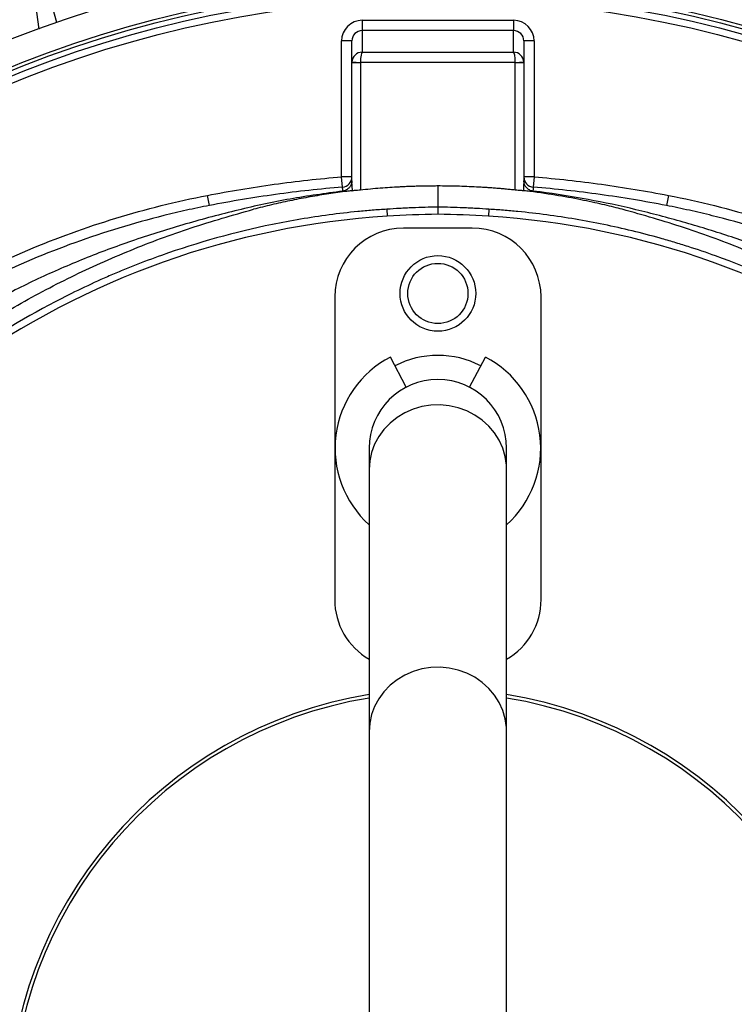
# Model space of a CAD drawing. Header units: millimetres. Extents: x 1936 to 3166, y 1822 to 3052.
# Tile 11 of 21: x 2430 to 2637, y 2471 to 2757. Entities that reach past the tile are written whole.
import ezdxf

# ---------------------------------------------------------------- set-up
doc = ezdxf.new("R2010")
doc.units = ezdxf.units.MM

msp = doc.modelspace()

# ---------------------------------------------------------------- linework, layer by layer
at = {"color": 1, "linetype": 'Continuous', "lineweight": 25}
for p, q in [((2440.4, 2756.17), (2429.65, 2796.31)), ((2429.96, 2790.67), (2435.24, 2754.17))]:
    msp.add_line(p, q, dxfattribs=at)
at = {"color": 7, "linetype": 'Continuous', "lineweight": 25}
for p, q in [((2529.23, 2756.79), (2529.23, 2753.79)), ((2529.23, 2756.79), (2573.23, 2756.79)), ((2573.23, 2756.79), (2573.23, 2753.79)), ((2529.23, 2753.79), (2529.23, 2747.54)), ((2573.23, 2753.79), (2529.23, 2753.79)), ((2573.23, 2747.54), (2573.23, 2753.79)), ((2523.23, 2711.27), (2523.23, 2750.78)), ((2526.23, 2750.78), (2523.23, 2750.78)), ((2526.23, 2744.52), (2526.23, 2750.78)), ((2576.23, 2750.78), (2576.23, 2744.52)), ((2579.23, 2750.78), (2576.23, 2750.78)), ((2579.23, 2750.78), (2579.23, 2711.27)), ((2529.23, 2747.54), (2573.23, 2747.54)), ((2526.23, 2744.67), (2528.73, 2744.54)), ((2526.23, 2709.21), (2526.23, 2744.52)), ((2526.23, 2744.52), (2528.73, 2744.52)), ((2573.73, 2744.54), (2528.73, 2744.54)), ((2528.73, 2744.52), (2528.73, 2707.43)), ((2573.73, 2744.54), (2576.22, 2744.67)), ((2573.73, 2707.43), (2573.73, 2744.52)), ((2573.73, 2744.52), (2576.23, 2744.52)), ((2576.23, 2744.52), (2576.23, 2709.21)), ((2523.47, 2708.28), (2523.23, 2711.27)), ((2526.23, 2711.27), (2523.23, 2711.27)), ((2579.23, 2711.27), (2576.23, 2711.27)), ((2579.23, 2711.27), (2578.98, 2708.28)), ((2551.23, 2708.63), (2551.23, 2702.48)), ((2484.78, 2702.95), (2484.2, 2705.89)), ((2526.23, 2707.25), (2526.28, 2707.26)), ((2576.23, 2707.25), (2576.17, 2707.26)), ((2618.25, 2705.89), (2617.68, 2702.95)), ((2551.23, 2702.48), (2551.23, 2700.39)), ((2536.39, 2701.87), (2536.51, 2699.84)), ((2566.07, 2701.87), (2565.94, 2699.84)), ((2561.23, 2696.39), (2541.23, 2696.39)), ((2521.23, 2676.39), (2521.23, 2588.39)), ((2581.23, 2588.39), (2581.23, 2676.39)), ((2541.99, 2650.13), (2537.42, 2658.91)), ((2560.46, 2650.13), (2565.03, 2658.91)), ((2531.23, 2632.39), (2531.23, 2626.22)), ((2571.23, 2626.22), (2571.23, 2632.39)), ((2531.23, 2626.22), (2531.23, 2549.99)), ((2571.23, 2549.99), (2571.23, 2626.22)), ((2531.23, 2549.99), (2531.23, 2324.79)), ((2571.23, 2324.79), (2571.23, 2549.99))]:
    msp.add_line(p, q, dxfattribs=at)
at = {"color": 1, "linetype": 'Continuous', "lineweight": 25, "flags": 128}
for points in [[(2571.23, 2626.22), (2571.18, 2627.48), (2570.83, 2629.96), (2570.12, 2632.38), (2569.08, 2634.69), (2567.72, 2636.84), (2566.06, 2638.81), (2564.14, 2640.55), (2561.99, 2642.04), (2559.65, 2643.25), (2557.15, 2644.15), (2554.55, 2644.73), (2551.9, 2644.98), (2549.23, 2644.9), (2546.59, 2644.48), (2544.04, 2643.74), (2541.62, 2642.68), (2539.36, 2641.33), (2537.32, 2639.71), (2535.53, 2637.85), (2534.02, 2635.79), (2532.81, 2633.55), (2531.94, 2631.18), (2531.41, 2628.72), (2531.23, 2626.22), (2531.23, 2626.22)], [(2571.23, 2549.99), (2571.18, 2551.24), (2570.83, 2553.73), (2570.12, 2556.15), (2569.08, 2558.45), (2567.72, 2560.61), (2566.06, 2562.58), (2564.14, 2564.32), (2561.99, 2565.81), (2559.65, 2567.01), (2557.15, 2567.91), (2554.55, 2568.49), (2551.9, 2568.75), (2549.23, 2568.66), (2546.59, 2568.24), (2544.04, 2567.5), (2541.62, 2566.45), (2539.36, 2565.1), (2537.32, 2563.48), (2535.53, 2561.62), (2534.02, 2559.55), (2532.81, 2557.32), (2531.94, 2554.95), (2531.41, 2552.49), (2531.23, 2549.99)]]:
    msp.add_lwpolyline(points, dxfattribs=at)
at = {"color": 7, "linetype": 'Continuous', "lineweight": 25}
for centre, radius in [((2551.23, 2437.39), 615), ((2551.23, 2437.39), 595), ((2551.23, 2437.39), 593.6), ((2551.23, 2437.39), 590.07), ((2551.23, 2437.39), 579), ((2551.23, 2437.39), 576), ((2551.23, 2437.39), 388), ((2551.23, 2437.39), 386), ((2551.23, 2437.39), 337.5), ((2551.23, 2437.39), 330), ((2551.23, 2437.39), 329), ((2551.23, 2437.39), 327.5), ((2551.23, 2437.39), 325.5), ((2551.23, 2677.39), 11), ((2551.23, 2677.39), 8.75)]:
    msp.add_circle(centre, radius, dxfattribs=at)
for centre, radius, start, end in [((2523.23, 2711.27), 3, 274.6508, 359.9992), ((2579.23, 2711.27), 3, 180.0008, 265.3492), ((2551.23, 2462.3), 238, 93.545, 125.6711), ((2554.94, 2402.41), 298, 90.7133, 93.545), ((2547.52, 2402.41), 298, 86.455, 89.2867), ((2551.23, 2462.3), 238, 54.3289, 86.455), ((2541.23, 2676.39), 20, 90, 180), ((2561.23, 2676.39), 20, 0, 90), ((2551.23, 2632.39), 27, 62.5, 117.5), ((2551.23, 2632.39), 29.9, 117.5, 228.0172), ((2551.23, 2632.39), 29.9, 311.9828, 62.5), ((2551.23, 2632.39), 20, 0, 180), ((2541.23, 2588.39), 20, 180, 240), ((2561.23, 2588.39), 20, 300, 0), ((2551.23, 2437.39), 125, 99.2069, 180), ((2551.23, 2437.39), 124, 99.2818, 180), ((2551.23, 2437.39), 125, 279.2069, 80.7931), ((2551.23, 2437.39), 124, 279.2818, 80.7182), ((2536.65, 2441.99), 263, 277.6513, 23.3134)]:
    msp.add_arc(centre, radius, start, end, dxfattribs=at)
for centre, major_axis, ratio, start_param, end_param in [((2529.23, 2750.78), (0, -6.01), 0.99863, 3.141593, 4.712389), ((2573.23, 2750.78), (0, 6.01), 0.99863, 4.712389, 6.283185), ((2529.23, 2750.78), (0, 3.01), 0.995902, 0, 1.570796), ((2573.23, 2750.78), (0, 3.01), 0.995902, 4.712389, 6.283185), ((2529.23, 2744.54), (2.28, 1.96), 0.991203, 0.865501, 2.383938), ((2529.23, 2744.54), (0.03, 3), 0.166425, 0.053853, 1.572289), ((2573.23, 2744.54), (-0.03, 3), 0.166425, 4.710896, 6.229332), ((2573.23, 2744.54), (2.28, -1.96), 0.991203, 0.757655, 2.276092), ((2529.23, 2744.52), (3, 0), 0.999087, 3.089233, 3.141593), ((2529.23, 2744.52), (0, -0.501), 0.99863, 4.660029, 4.712389), ((2573.23, 2744.52), (0, 0.501), 0.99863, 4.712389, 4.764749), ((2573.23, 2744.52), (3, 0), 0.999087, 0, 0.05236), ((2528.73, 2709.21), (0, 9.33), 0.267949, 1.570796, 1.780946), ((2573.73, 2709.21), (0, 9.33), 0.267949, 4.502255, 4.712389)]:
    msp.add_ellipse(centre, major_axis=major_axis, ratio=ratio, start_param=start_param, end_param=end_param, dxfattribs=at)
for points, knots in [([(2484.2, 2705.89), (2490.65, 2707.15), (2497.13, 2708.22), (2510.15, 2710.02), (2516.68, 2710.74), (2523.23, 2711.27)], [0, 0, 0, 0, 0.5, 0.5, 1, 1, 1, 1]), ([(2579.23, 2711.27), (2585.78, 2710.74), (2592.31, 2710.02), (2605.32, 2708.22), (2611.8, 2707.15), (2618.25, 2705.89)], [0, 0, 0, 0, 0.5, 0.5, 1, 1, 1, 1]), ([(2523.47, 2708.28), (2516.98, 2707.76), (2510.5, 2707.04), (2497.6, 2705.26), (2491.17, 2704.19), (2484.78, 2702.95)], [0, 0, 0, 0, 0.5, 0.5, 1, 1, 1, 1]), ([(2523.57, 2707.13), (2523.57, 2707.58), (2523.56, 2707.85), (2523.54, 2707.98), (2523.54, 2707.99), (2523.53, 2708.04), (2523.52, 2708.06), (2523.5, 2708.14), (2523.49, 2708.21), (2523.47, 2708.28)], [0, 0, 0, 0, 0.5, 0.5, 0.625, 0.625, 0.75, 0.75, 1, 1, 1, 1]), ([(2526.23, 2710.13), (2526.23, 2709.77), (2526.16, 2709.42), (2525.91, 2708.73), (2525.73, 2708.42), (2525.37, 2708.01), (2525.23, 2707.88), (2524.95, 2707.65), (2524.79, 2707.55), (2524.47, 2707.38), (2524.3, 2707.31), (2523.94, 2707.19), (2523.76, 2707.16), (2523.57, 2707.13)], [0, 0, 0, 0, 0.25, 0.25, 0.5, 0.5, 0.625, 0.625, 0.75, 0.75, 0.875, 0.875, 1, 1, 1, 1]), ([(2551.23, 2708.63), (2550.77, 2708.62), (2549.84, 2708.62), (2548.44, 2708.61), (2547.04, 2708.59), (2545.63, 2708.55), (2544.21, 2708.51), (2542.79, 2708.46), (2541.37, 2708.4), (2539.53, 2708.31), (2537.24, 2708.17), (2534.46, 2707.97), (2531.61, 2707.73), (2529.69, 2707.53), (2528.73, 2707.43)], [0, 0, 0, 0, 0.061501, 0.12341, 0.185732, 0.248424, 0.31138, 0.374437, 0.437406, 0.500079, 0.619724, 0.743592, 0.870908, 1, 1, 1, 1]), ([(2573.73, 2707.43), (2573.24, 2707.48), (2572.28, 2707.58), (2570.84, 2707.72), (2569.4, 2707.85), (2567.98, 2707.97), (2566.58, 2708.07), (2565.2, 2708.17), (2563.84, 2708.25), (2562, 2708.36), (2559.66, 2708.46), (2556.83, 2708.56), (2554.02, 2708.61), (2552.15, 2708.62), (2551.23, 2708.63)], [0, 0, 0, 0, 0.064606, 0.129093, 0.193125, 0.256409, 0.318824, 0.380278, 0.440678, 0.499924, 0.625565, 0.751578, 0.876591, 1, 1, 1, 1]), ([(2578.88, 2707.13), (2578.69, 2707.16), (2578.51, 2707.19), (2578.16, 2707.3), (2577.99, 2707.38), (2577.66, 2707.55), (2577.51, 2707.65), (2577.22, 2707.88), (2577.09, 2708.01), (2576.85, 2708.28), (2576.74, 2708.43), (2576.56, 2708.74), (2576.48, 2708.91), (2576.36, 2709.24), (2576.31, 2709.42), (2576.24, 2709.77), (2576.23, 2709.95), (2576.23, 2710.13)], [0, 0, 0, 0, 0.125, 0.125, 0.25, 0.25, 0.375, 0.375, 0.5, 0.5, 0.625, 0.625, 0.75, 0.75, 0.875, 0.875, 1, 1, 1, 1]), ([(2578.98, 2708.28), (2578.97, 2708.21), (2578.95, 2708.14), (2578.93, 2708.06), (2578.93, 2708.04), (2578.92, 2707.99), (2578.91, 2707.98), (2578.89, 2707.85), (2578.89, 2707.58), (2578.88, 2707.13)], [0, 0, 0, 0, 0.25, 0.25, 0.375, 0.375, 0.5, 0.5, 1, 1, 1, 1]), ([(2617.68, 2702.95), (2611.28, 2704.19), (2604.86, 2705.26), (2591.95, 2707.04), (2585.48, 2707.76), (2578.98, 2708.28)], [0, 0, 0, 0, 0.5, 0.5, 1, 1, 1, 1]), ([(2309.55, 2584.23), (2314.33, 2592.1), (2319.5, 2599.69), (2327.84, 2610.65), (2330.72, 2614.23), (2336.67, 2621.25), (2339.72, 2624.67), (2349.11, 2634.65), (2355.68, 2640.94), (2369.42, 2652.79), (2376.6, 2658.36), (2387.81, 2666.17), (2391.63, 2668.68), (2397.47, 2672.31), (2399.44, 2673.5), (2403.41, 2675.82), (2405.41, 2676.96), (2415.44, 2682.49), (2423.64, 2686.46), (2440.38, 2693.52), (2448.91, 2696.61), (2461.95, 2700.59), (2466.35, 2701.81), (2475.21, 2704.02), (2479.69, 2705.01), (2484.2, 2705.89)], [0, 0, 0, 0, 0.125, 0.125, 0.1875, 0.1875, 0.25, 0.25, 0.375, 0.375, 0.5, 0.5, 0.5625, 0.5625, 0.59375, 0.59375, 0.625, 0.625, 0.75, 0.75, 0.875, 0.875, 0.9375, 0.9375, 1, 1, 1, 1]), ([(2523.57, 2707.13), (2518.46, 2706.43), (2508.22, 2705.03), (2493.02, 2701.71), (2477.95, 2697.7), (2463.31, 2693.12), (2449.22, 2687.94), (2435.73, 2682.12), (2422.47, 2675.52), (2409.51, 2668.08), (2396.91, 2659.81), (2385.13, 2651.02), (2374.17, 2641.78), (2364.02, 2632.18), (2354.35, 2621.96), (2345.19, 2611.14), (2336.59, 2599.73), (2328.87, 2588.38), (2324.32, 2580.66), (2322.18, 2577.03)], [0, 0, 0, 0, 0.061584, 0.123178, 0.185532, 0.247887, 0.306519, 0.365194, 0.423819, 0.484279, 0.544794, 0.605252, 0.661634, 0.718062, 0.774446, 0.83243, 0.890458, 0.948448, 1, 1, 1, 1]), ([(2526.23, 2707.25), (2525.89, 2707.21), (2525.2, 2707.13), (2523.62, 2706.93), (2521.49, 2706.64), (2518.81, 2706.25), (2516.13, 2705.81), (2513.47, 2705.35), (2510.81, 2704.85), (2508.15, 2704.32), (2505.5, 2703.75), (2502.86, 2703.15), (2500.23, 2702.51), (2498.48, 2702.06), (2497.61, 2701.84)], [0, 0, 0, 0, 0.0353324, 0.0706757, 0.1637007, 0.2566618, 0.3495751, 0.4424569, 0.5353236, 0.6281914, 0.7210767, 0.8139957, 0.9069647, 1, 1, 1, 1]), ([(2528.73, 2707.43), (2528.44, 2707.4), (2528.16, 2707.38), (2527.63, 2707.33), (2527.38, 2707.3), (2526.93, 2707.27), (2526.75, 2707.26), (2526.45, 2707.25), (2526.34, 2707.25), (2526.28, 2707.26)], [0, 0, 0, 0, 0.25, 0.25, 0.5, 0.5, 0.75, 0.75, 1, 1, 1, 1]), ([(2576.17, 2707.26), (2576.11, 2707.25), (2576.01, 2707.25), (2575.71, 2707.26), (2575.52, 2707.27), (2575.08, 2707.3), (2574.83, 2707.33), (2574.29, 2707.38), (2574.01, 2707.4), (2573.73, 2707.43)], [0, 0, 0, 0, 0.25, 0.25, 0.5, 0.5, 0.75, 0.75, 1, 1, 1, 1]), ([(2604.85, 2701.84), (2603.28, 2702.25), (2599.91, 2703.09), (2593.83, 2704.45), (2586.48, 2705.83), (2580.23, 2706.76), (2576.82, 2707.18), (2576.23, 2707.25)], [0.01980077, 0.01980077, 0.01980077, 0.01980077, 0.02502604, 0.03025132, 0.03547659, 0.04070186, 0.04180218, 0.04180218, 0.04180218, 0.04180218]), ([(2780.18, 2577.06), (2779.1, 2578.97), (2775.52, 2585.36), (2768.55, 2595.91), (2759.27, 2608.65), (2749.07, 2620.92), (2738.33, 2632.35), (2727.07, 2642.89), (2715.39, 2652.55), (2702.98, 2661.6), (2689.83, 2669.97), (2676, 2677.61), (2662.32, 2684.13), (2648.88, 2689.59), (2635.8, 2694.17), (2622.44, 2698.24), (2608.85, 2701.84), (2594.99, 2704.81), (2584.96, 2706.4), (2579.58, 2707.05), (2578.88, 2707.13)], [0, 0, 0, 0, 0.026855, 0.089647, 0.154327, 0.219062, 0.283732, 0.344773, 0.405871, 0.46691, 0.530157, 0.59347, 0.656722, 0.711962, 0.767245, 0.822509, 0.878889, 0.935296, 0.991648, 1, 1, 1, 1]), ([(2618.25, 2705.89), (2622.77, 2705.01), (2627.26, 2704.02), (2636.16, 2701.8), (2640.58, 2700.57), (2649.36, 2697.89), (2653.72, 2696.43), (2662.37, 2693.29), (2666.64, 2691.61), (2679.26, 2686.25), (2687.43, 2682.27), (2703.32, 2673.49), (2711.03, 2668.69), (2722.24, 2660.88), (2725.92, 2658.17), (2731.35, 2653.95), (2733.14, 2652.52), (2736.7, 2649.6), (2738.45, 2648.12), (2747.12, 2640.62), (2753.69, 2634.3), (2766.12, 2621.06), (2771.97, 2614.13), (2782.98, 2599.65), (2788.12, 2592.1), (2792.9, 2584.23)], [0, 0, 0, 0, 0.0625, 0.0625, 0.125, 0.125, 0.1875, 0.1875, 0.25, 0.25, 0.375, 0.375, 0.5, 0.5, 0.5625, 0.5625, 0.59375, 0.59375, 0.625, 0.625, 0.75, 0.75, 0.875, 0.875, 1, 1, 1, 1]), ([(2484.78, 2702.95), (2482.54, 2702.51), (2480.32, 2702.05), (2475.9, 2701.07), (2473.7, 2700.55), (2467.13, 2698.91), (2462.79, 2697.71), (2449.89, 2693.78), (2441.46, 2690.73), (2424.92, 2683.75), (2416.82, 2679.82), (2406.9, 2674.36), (2404.92, 2673.24), (2401, 2670.94), (2399.05, 2669.77), (2393.28, 2666.18), (2389.51, 2663.7), (2378.42, 2655.99), (2371.33, 2650.48), (2357.75, 2638.77), (2351.25, 2632.56), (2341.97, 2622.69), (2338.95, 2619.32), (2333.07, 2612.38), (2330.22, 2608.83), (2324.71, 2601.6), (2322.06, 2597.91), (2316.94, 2590.39), (2314.47, 2586.57), (2312.11, 2582.68)], [0, 0, 0, 0, 0.03125, 0.03125, 0.0625, 0.0625, 0.125, 0.125, 0.25, 0.25, 0.375, 0.375, 0.40625, 0.40625, 0.4375, 0.4375, 0.5, 0.5, 0.625, 0.625, 0.75, 0.75, 0.8125, 0.8125, 0.875, 0.875, 0.9375, 0.9375, 1, 1, 1, 1]), ([(2551.23, 2702.48), (2548.75, 2702.45), (2546.28, 2702.39), (2543.18, 2702.26), (2542.57, 2702.23), (2541.33, 2702.17), (2540.71, 2702.14), (2538.86, 2702.03), (2537.62, 2701.95), (2536.39, 2701.87)], [0, 0, 0, 0, 0.5, 0.5, 0.625, 0.625, 0.75, 0.75, 1, 1, 1, 1]), ([(2566.07, 2701.87), (2564.83, 2701.95), (2563.6, 2702.03), (2561.74, 2702.14), (2561.13, 2702.17), (2559.89, 2702.23), (2559.27, 2702.26), (2556.18, 2702.39), (2553.7, 2702.45), (2551.23, 2702.48)], [0, 0, 0, 0, 0.25, 0.25, 0.375, 0.375, 0.5, 0.5, 1, 1, 1, 1]), ([(2790.34, 2582.68), (2785.62, 2590.45), (2780.54, 2597.91), (2769.66, 2612.22), (2763.87, 2619.08), (2751.59, 2632.17), (2745.1, 2638.41), (2736.53, 2645.82), (2734.8, 2647.28), (2731.28, 2650.17), (2729.51, 2651.58), (2724.15, 2655.75), (2720.51, 2658.43), (2709.43, 2666.16), (2701.81, 2670.9), (2686.11, 2679.58), (2678.03, 2683.52), (2665.56, 2688.81), (2661.35, 2690.47), (2652.8, 2693.58), (2648.48, 2695.02), (2639.79, 2697.68), (2635.41, 2698.89), (2628.79, 2700.54), (2626.58, 2701.06), (2622.14, 2702.05), (2619.91, 2702.51), (2617.68, 2702.95)], [0, 0, 0, 0, 0.125, 0.125, 0.25, 0.25, 0.375, 0.375, 0.40625, 0.40625, 0.4375, 0.4375, 0.5, 0.5, 0.625, 0.625, 0.75, 0.75, 0.8125, 0.8125, 0.875, 0.875, 0.9375, 0.9375, 0.96875, 0.96875, 1, 1, 1, 1]), ([(2327.79, 2574.78), (2329.8, 2578.2), (2334.93, 2586.92), (2344.43, 2600.2), (2356.06, 2614.64), (2368.73, 2628.26), (2382.3, 2641.03), (2396.74, 2652.87), (2411.98, 2663.76), (2427.94, 2673.61), (2444.56, 2682.42), (2461.75, 2690.09), (2479.43, 2696.71), (2491.55, 2700.13), (2497.61, 2701.84)], [0, 0, 0, 0, 0.055365, 0.14124, 0.227117, 0.312992, 0.398869, 0.484744, 0.570621, 0.656496, 0.742373, 0.828248, 0.914123, 1, 1, 1, 1]), ([(2536.39, 2701.87), (2534.98, 2701.78), (2533.57, 2701.68), (2530.76, 2701.46), (2529.36, 2701.33), (2525.17, 2700.92), (2522.38, 2700.59), (2514.06, 2699.48), (2508.56, 2698.55), (2492.19, 2695.19), (2481.45, 2692.21), (2468.26, 2687.52), (2465.63, 2686.54), (2461.7, 2684.99), (2460.4, 2684.46), (2457.79, 2683.38), (2456.49, 2682.82), (2450.03, 2680), (2444.95, 2677.57), (2430.01, 2669.77), (2420.44, 2663.88), (2411.25, 2657.3)], [0, 0, 0, 0, 0.03125, 0.03125, 0.0625, 0.0625, 0.125, 0.125, 0.25, 0.25, 0.5, 0.5, 0.5625, 0.5625, 0.59375, 0.59375, 0.625, 0.625, 0.75, 0.75, 1, 1, 1, 1]), ([(2691.21, 2657.3), (2682.02, 2663.88), (2672.49, 2669.74), (2652.74, 2680.07), (2642.53, 2684.54), (2629.34, 2689.25), (2626.68, 2690.15), (2622.65, 2691.43), (2621.31, 2691.85), (2618.61, 2692.65), (2617.25, 2693.05), (2610.46, 2694.95), (2604.99, 2696.27), (2593.98, 2698.54), (2588.45, 2699.47), (2580.1, 2700.59), (2577.3, 2700.92), (2573.1, 2701.33), (2571.7, 2701.46), (2568.89, 2701.68), (2567.48, 2701.78), (2566.07, 2701.87)], [0, 0, 0, 0, 0.25, 0.25, 0.5, 0.5, 0.5625, 0.5625, 0.59375, 0.59375, 0.625, 0.625, 0.75, 0.75, 0.875, 0.875, 0.9375, 0.9375, 0.96875, 0.96875, 1, 1, 1, 1]), ([(2774.67, 2574.78), (2772.65, 2578.2), (2767.52, 2586.92), (2758.03, 2600.2), (2746.39, 2614.64), (2733.73, 2628.26), (2720.15, 2641.03), (2705.71, 2652.87), (2690.48, 2663.76), (2674.51, 2673.61), (2657.9, 2682.42), (2640.7, 2690.09), (2623.03, 2696.71), (2610.91, 2700.13), (2604.85, 2701.84)], [0, 0, 0, 0, 0.0553652, 0.1412399, 0.2271172, 0.3129919, 0.3988692, 0.484744, 0.5706212, 0.656496, 0.7423732, 0.828248, 0.9141234, 1, 1, 1, 1]), ([(2490.23, 2160.96), (2479.22, 2163.4), (2468.42, 2166.48), (2452.54, 2172.05), (2447.3, 2174.06), (2439.52, 2177.32), (2436.94, 2178.45), (2431.81, 2180.78), (2429.27, 2181.99), (2416.67, 2188.18), (2406.96, 2193.69), (2388.3, 2205.78), (2379.33, 2212.37), (2366.45, 2223.08), (2362.24, 2226.78), (2356.08, 2232.55), (2354.05, 2234.51), (2350.06, 2238.47), (2348.1, 2240.48), (2338.46, 2250.64), (2331.29, 2259.17), (2318, 2277), (2311.87, 2286.3), (2304.89, 2298.42), (2303.53, 2300.86), (2300.87, 2305.81), (2299.57, 2308.31), (2295.79, 2315.87), (2293.44, 2320.97), (2286.84, 2336.39), (2283.08, 2346.87), (2276.81, 2368.2), (2274.3, 2379.06), (2271.95, 2392.88), (2271.53, 2395.65), (2270.95, 2399.84), (2270.76, 2401.24), (2270.42, 2404.03), (2270.25, 2405.43), (2269.49, 2412.43), (2269.05, 2418.03), (2268.23, 2434.84), (2268.35, 2446.06), (2269.35, 2460.11), (2269.59, 2462.92), (2270.15, 2468.52), (2270.47, 2471.3), (2271.56, 2479.63), (2272.45, 2485.15), (2275.6, 2501.57), (2278.34, 2512.36), (2283.4, 2528.3), (2285.25, 2533.58), (2288.27, 2541.44), (2289.32, 2544.04), (2291.49, 2549.24), (2292.62, 2551.83), (2298.44, 2564.64), (2303.7, 2574.59), (2309.55, 2584.23)], [0, 0, 0, 0, 0.0625, 0.0625, 0.09375, 0.09375, 0.109375, 0.109375, 0.125, 0.125, 0.1875, 0.1875, 0.25, 0.25, 0.28125, 0.28125, 0.296875, 0.296875, 0.3125, 0.3125, 0.375, 0.375, 0.4375, 0.4375, 0.453125, 0.453125, 0.46875, 0.46875, 0.5, 0.5, 0.5625, 0.5625, 0.625, 0.625, 0.640625, 0.640625, 0.648437, 0.648437, 0.65625, 0.65625, 0.6875, 0.6875, 0.75, 0.75, 0.765625, 0.765625, 0.78125, 0.78125, 0.8125, 0.8125, 0.875, 0.875, 0.90625, 0.90625, 0.921875, 0.921875, 0.9375, 0.9375, 1, 1, 1, 1]), ([(2792.9, 2584.23), (2798.76, 2574.59), (2804, 2564.66), (2810.98, 2549.31), (2813.15, 2544.13), (2816.19, 2536.23), (2817.16, 2533.59), (2819.02, 2528.29), (2819.9, 2525.63), (2824.14, 2512.3), (2826.87, 2501.5), (2831.05, 2479.67), (2832.5, 2468.62), (2833.5, 2454.65), (2833.65, 2451.85), (2833.89, 2446.23), (2833.96, 2443.41), (2834.06, 2434.97), (2833.95, 2429.37), (2833.14, 2412.63), (2831.95, 2401.57), (2828.28, 2379.64), (2825.79, 2368.76), (2821.85, 2355.29), (2821.02, 2352.6), (2819.28, 2347.24), (2818.37, 2344.58), (2815.53, 2336.65), (2813.49, 2331.45), (2806.93, 2316.06), (2801.97, 2306.11), (2790.9, 2286.8), (2784.78, 2277.46), (2776.38, 2266.16), (2774.67, 2263.92), (2771.17, 2259.51), (2769.4, 2257.33), (2763.98, 2250.88), (2760.24, 2246.69), (2752.53, 2238.55), (2748.55, 2234.59), (2742.4, 2228.83), (2740.32, 2226.93), (2736.1, 2223.21), (2733.95, 2221.37), (2723.14, 2212.39), (2714.14, 2205.77), (2695.47, 2193.68), (2685.8, 2188.19), (2670.77, 2180.8), (2665.68, 2178.48), (2657.91, 2175.21), (2655.29, 2174.16), (2650.03, 2172.14), (2644.74, 2170.19), (2639.4, 2168.4), (2634.03, 2166.7), (2631.33, 2165.88), (2623.2, 2163.56), (2617.73, 2162.18), (2612.23, 2160.96)], [0, 0, 0, 0, 0.0625, 0.0625, 0.09375, 0.09375, 0.109375, 0.109375, 0.125, 0.125, 0.1875, 0.1875, 0.25, 0.25, 0.265625, 0.265625, 0.28125, 0.28125, 0.3125, 0.3125, 0.375, 0.375, 0.4375, 0.4375, 0.453125, 0.453125, 0.46875, 0.46875, 0.5, 0.5, 0.5625, 0.5625, 0.625, 0.625, 0.640625, 0.640625, 0.65625, 0.65625, 0.6875, 0.6875, 0.71875, 0.71875, 0.734375, 0.734375, 0.75, 0.75, 0.8125, 0.8125, 0.875, 0.875, 0.90625, 0.90625, 0.921875, 0.921875, 0.9375, 0.953125, 0.953125, 0.96875, 0.96875, 1, 1, 1, 1])]:
    msp.add_open_spline(points, degree=3, knots=knots, dxfattribs=at)

doc.saveas('drawing.dxf')
